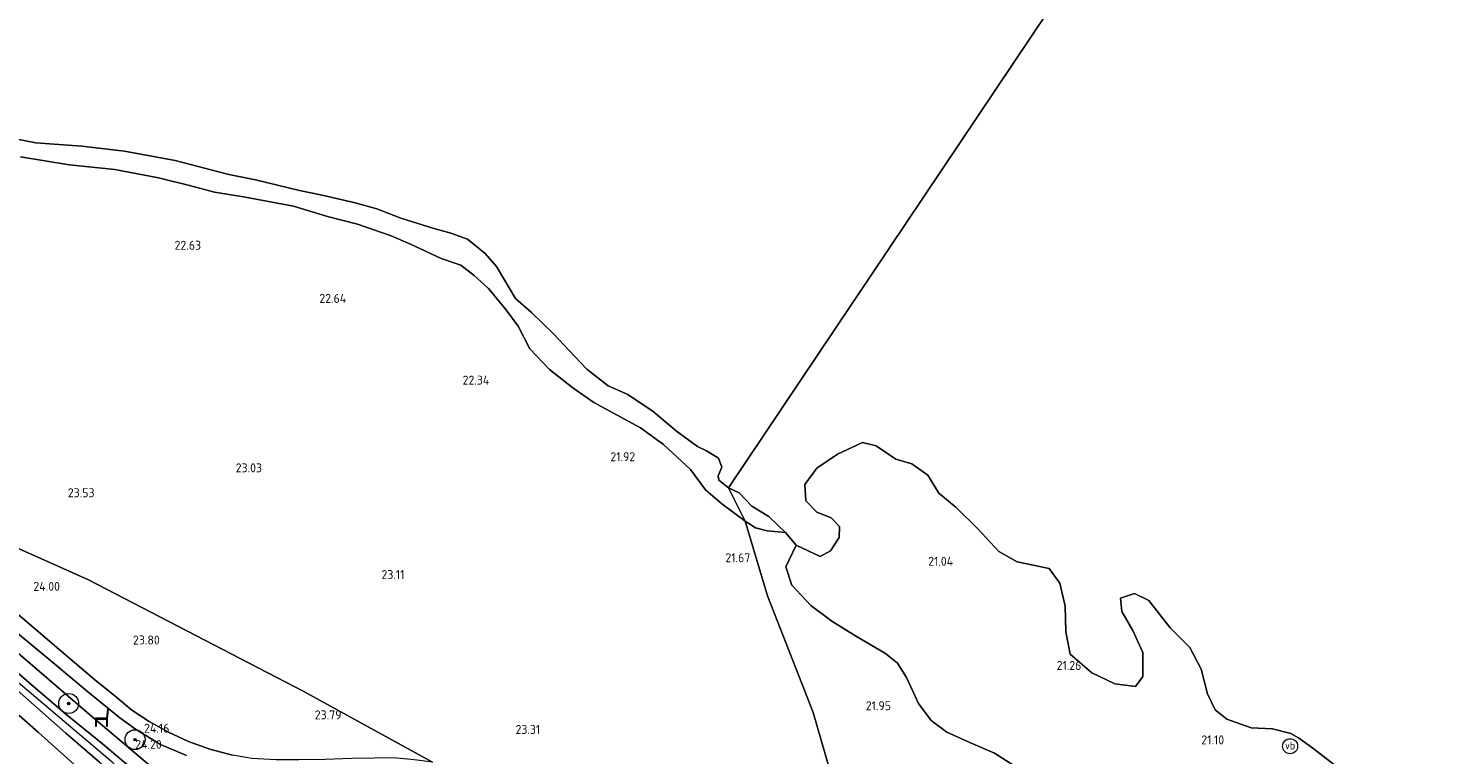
# Model space of a CAD drawing. Header units: metres. Extents: x 185049 to 189876, y 349292 to 352302.
# Tile 96 of 256: x 187055 to 187338, y 351153 to 351298. Entities that reach past the tile are written whole.
import ezdxf
from ezdxf.enums import TextEntityAlignment as Align

# ---------------------------------------------------------------- set-up
doc = ezdxf.new("R2010")
doc.units = ezdxf.units.M
for name, color, linetype, lineweight in [('B-WE-GR-BOOM-S', 90, 'Continuous', 25), ('B-WE-GR-GRAS-GV', 60, 'Continuous', 13), ('B-WE-GW-OPHOGING_KRUIN-G', 90, 'Continuous', 18), ('B-WE-GW-TALUD_KRUIN-G', 90, 'Continuous', 18), ('B-WE-GW-TALUD_TEEN-G', 90, 'Continuous', 18), ('B-WE-IE-MEUBILAIR_WEGMEUBILAIR-S', 7, 'Continuous', 25), ('B-WE-OB-BEKLEDING_STEEN-GV', 30, 'Continuous', 18), ('B-WE-OG-TERREIN_GROEN-GV', 7, 'Continuous', 18), ('B-WE-OG-WATER_POEL-GV', 7, 'Continuous', 18), ('B-WE-VH-ONVERHARD-GV', 252, 'Continuous', 18), ('X-XX-AL-HOOGTELABEL-S', 7, 'Continuous', 25)]:
    doc.layers.add(name, color=color, linetype=linetype, lineweight=lineweight)
doc.styles.add('NLCS-ISO', font='NLCS-ISO.ttf')
doc.styles.add('NLCS-ISO-ANNOTATIVE-T18', font='NLCS-ISO.ttf', dxfattribs={"height": 1.8})

# ---------------------------------------------------------------- blocks, each defined once
blk = doc.blocks.new('SAL-HOOGTELABEL-SO')
at = {"color": 0, "linetype": 'ByBlock', "lineweight": -2, "style": 'NLCS-ISO-ANNOTATIVE-T18'}
blk.add_attdef('HOOGTE', text='', height=1.8, dxfattribs=at).set_placement((2.79, 0), align=Align.RIGHT)
blk = doc.blocks.new('SIE-WEG_ZITBANK-SO')
at = {"color": 0, "linetype": 'ByBlock', "lineweight": 18}
blk.add_lwpolyline([(-0.91, -1.63), (-0.91, -0.2), (1.09, -0.2), (1.09, -1.63), (1.29, -1.63), (1.29, -0.21), (1.54, 1.78), (1.33, 1.78), (1.11, 0), (-1.11, 0), (-1.11, -1.63)], close=True, dxfattribs=at)
blk = doc.blocks.new('SGR-BOOM_01-SO')
at = {"linetype": 'ByBlock', "lineweight": 18}
h = blk.add_hatch(color=0, dxfattribs=at)
h.dxf.hatch_style = 1
edge = h.paths.add_edge_path()
edge.add_arc((0, 0), 0.25, 0, 360)
at = {"color": 0, "linetype": 'ByBlock', "lineweight": 18}
for radius in [2, 0.25]:
    blk.add_circle((0, 0), radius, dxfattribs=at)
blk = doc.blocks.new('SIE-WEG_PAAL_VERKEERSBORD-SO')
at = {"color": 0, "linetype": 'ByBlock', "lineweight": 18}
blk.add_circle((0, 0), 1.5, dxfattribs=at)
at = {"color": 0, "linetype": 'ByBlock', "lineweight": 18, "style": 'NLCS-ISO'}
blk.add_text('vb', height=1.5, dxfattribs=at).set_placement((0, 0.13), align=Align.MIDDLE_CENTER)

msp = doc.modelspace()

# ---------------------------------------------------------------- linework, layer by layer
at = {"layer": 'B-WE-GR-GRAS-GV'}
for points in [[(187051.942, 351177.556, 24.277), (187059.868, 351170.965, 24.25), (187067.155, 351164.85, 24.218), (187073.228, 351159.899, 24.227), (187076.397, 351157.643, 24.223), (187081.421, 351154.605, 24.241), (187086.589, 351152.373, 24.178)], [(187047.426, 351173.628, 25.686), (187055.019, 351167.007, 25.686), (187062.409, 351160.731, 25.678), (187069.807, 351154.697, 25.619), (187077.055, 351148.599, 25.628)], [(187077.055, 351148.599, 25.628), (187069.807, 351154.697, 25.619), (187062.409, 351160.731, 25.678), (187055.019, 351167.007, 25.686), (187047.426, 351173.628, 25.686)], [(187079.721, 351149.984, 24.214), (187067.216, 351160.6, 24.21), (187050.579, 351174.869, 24.277)], [(187050.579, 351174.869, 24.277), (187067.216, 351160.6, 24.21), (187079.721, 351149.984, 24.214)], [(187049.15, 351168.496, 25.713), (187062.415, 351156.861, 25.651), (187069.167, 351151.021, 25.615), (187076.856, 351144.09, 25.754), (187084.756, 351136.364, 25.713), (187090.508, 351130.649, 25.691), (187092.875, 351128.016, 25.789), (187095.087, 351126.333, 26.009), (187098.074, 351124.605, 26.241), (187096.44, 351122.618, 25.361), (187093.507, 351121.253, 24.183), (187090.696, 351123.324, 24.277), (187088.259, 351126.078, 24.277), (187085.016, 351131.244, 24.344), (187080.294, 351137.387, 24.559), (187073.68, 351144.205, 24.747), (187069.745, 351147.709, 24.729), (187067.908, 351148.953, 24.536), (187065.991, 351148.9, 24.218), (187056.976, 351156.982, 24.218), (187044.59, 351167.889, 24.25)], [(187069.167, 351151.021, 25.615), (187062.415, 351156.861, 25.651), (187049.15, 351168.496, 25.713)]]:
    msp.add_polyline3d(points, dxfattribs=at)
at = {"layer": 'B-WE-GW-OPHOGING_KRUIN-G'}
msp.add_polyline3d([(187219.257, 351087.987, 26.856), (187200.151, 351104.434, 26.977), (187182.626, 351116.73, 26.945), (187156.956, 351127.278, 27.021), (187137.178, 351134.157, 26.726), (187122.066, 351131.692, 26.39), (187105.333, 351126.682, 26.475), (187096.943, 351128.097, 26.175), (187088.602, 351135.016, 25.791), (187071.732, 351151.028, 25.723), (187050.773, 351168.787, 25.732), (187025.853, 351190.313, 25.737), (187001.538, 351210.907, 25.741), (186981.923, 351227.753, 25.755)], dxfattribs=at)
at = {"layer": 'B-WE-GW-TALUD_KRUIN-G'}
for points in [[(187053.353, 351272.286, 21.585), (187063.127, 351270.668, 21.657), (187072.243, 351269.707, 21.725), (187081.033, 351268.059, 21.932), (187087.218, 351266.522, 21.983), (187092.205, 351265.19, 22.092), (187098.022, 351264.294, 22.05), (187108.05, 351262.367, 22.042), (187114.81, 351260.353, 22.088), (187120.815, 351258.771, 22.109), (187127.557, 351256.474, 22.198), (187131.475, 351254.764, 22.236), (187137.587, 351251.902, 22.202), (187141.545, 351250.6, 22.139), (187144.2, 351248.51, 22.092), (187147.051, 351245.878, 22.016), (187150.538, 351241.682, 22.021), (187153.017, 351238.364, 22), (187155.373, 351233.792, 22.029), (187159.312, 351229.668, 22.012), (187163.955, 351226.026, 21.983), (187168.143, 351223.059, 21.923), (187177.477, 351217.967, 21.607), (187182.128, 351214.684, 21.493), (187187.552, 351209.623, 21.48), (187190.552, 351205.588, 21.459), (187193.809, 351202.808, 21.366), (187198.452, 351199.32, 21.29)], [(186987.886, 351225.05, 25.785), (187001.56, 351213.154, 25.664), (187011.326, 351204.677, 25.637), (187025.557, 351192.53, 25.61), (187037.864, 351182.297, 25.682), (187047.426, 351173.628, 25.686), (187055.019, 351167.007, 25.686), (187062.409, 351160.731, 25.678), (187069.807, 351154.697, 25.619), (187077.055, 351148.599, 25.628), (187083.138, 351143.122, 25.669), (187090.641, 351136.706, 25.758), (187092.153, 351135.936, 25.767), (187093.051, 351134.893, 25.767), (187094.641, 351132.622, 25.772), (187095.578, 351131.667, 25.879), (187098.558, 351130.337, 25.892), (187100.937, 351129.757, 26.116), (187103.117, 351129.739, 26.116)], [(187198.452, 351199.32, 21.29), (187200.547, 351197.964, 21.217), (187202.896, 351197.355, 21.097), (187206.539, 351197.037, 20.956)], [(187114.787, 351126.513, 26.492), (187109.819, 351124.79, 26.492), (187105.399, 351124.11, 26.492), (187102.126, 351123.842, 26.492), (187098.074, 351124.605, 26.241), (187095.087, 351126.333, 26.009), (187092.875, 351128.016, 25.789), (187090.508, 351130.649, 25.691), (187084.756, 351136.364, 25.713), (187076.856, 351144.09, 25.754), (187069.167, 351151.021, 25.615), (187062.415, 351156.861, 25.651), (187049.15, 351168.496, 25.713), (187036.9, 351178.96, 25.78), (187027.716, 351186.884, 25.695), (187016.129, 351195.998, 25.619)]]:
    msp.add_polyline3d(points, dxfattribs=at)
at = {"layer": 'B-WE-GW-TALUD_TEEN-G'}
msp.add_polyline3d([(187103.117, 351129.739, 26.116), (187100.404, 351131.819, 25.387), (187099.341, 351132.484, 25.373), (187098.054, 351133.255, 25.239), (187096.277, 351135.174, 25.176), (187094.768, 351137.589, 24.948), (187093.246, 351139.358, 24.729), (187091.604, 351140.41, 24.536), (187089.573, 351141.546, 24.362), (187087.086, 351143.472, 24.371), (187085.706, 351144.652, 24.38), (187079.721, 351149.984, 24.214), (187067.216, 351160.6, 24.21), (187050.579, 351174.869, 24.277), (187038.1, 351185.777, 24.317), (187024.975, 351196.876, 24.321), (186999.072, 351219.278, 24.295)], dxfattribs=at)
at = {"layer": 'B-WE-OB-BEKLEDING_STEEN-GV'}
msp.add_polyline3d([(187044.59, 351167.889, 24.25), (187056.976, 351156.982, 24.218), (187065.991, 351148.9, 24.218), (187067.908, 351148.953, 24.536), (187069.745, 351147.709, 24.729), (187073.68, 351144.205, 24.747), (187080.294, 351137.387, 24.559), (187085.016, 351131.244, 24.344), (187088.259, 351126.078, 24.277), (187090.696, 351123.324, 24.277), (187093.507, 351121.253, 24.183), (187090.437, 351114.737, 22.37), (187086.864, 351116.345, 22.133), (187083.532, 351117.622, 21.784), (187082.405, 351117.486, 21.26), (187081.186, 351116.42, 21.26), (187080.701, 351114.964, 20.947), (187076.492, 351120.095, 20.947), (187071.384, 351126.841, 20.947), (187065.728, 351133.497, 20.947), (187059.435, 351140.084, 20.947), (187050.9, 351148.094, 20.942)], dxfattribs=at)
at = {"layer": 'B-WE-OG-TERREIN_GROEN-GV'}
for points in [[(187048.472, 351276.635, 20.956), (187056.406, 351275.076, 20.956), (187065.62, 351274.418, 20.956), (187074.208, 351273.388, 20.956), (187084.309, 351271.556, 20.956), (187095.052, 351268.751, 20.956), (187100.446, 351267.662, 20.956), (187109.217, 351265.504, 20.956), (187113.75, 351264.597, 20.956), (187120.39, 351263.043, 20.956), (187124.693, 351261.882, 20.956), (187129.504, 351259.993, 20.956), (187135.941, 351257.99, 20.956), (187139.521, 351257.016, 20.956), (187142.886, 351255.778, 20.956), (187146.379, 351252.91, 20.956), (187148.683, 351250.278, 20.956), (187152.474, 351243.91, 20.956), (187155.679, 351241.097, 20.956), (187160.115, 351236.843, 20.956), (187163.253, 351233.46, 20.956), (187166.735, 351229.75, 20.956), (187171.04, 351226.385, 20.956), (187174.947, 351224.706, 20.956), (187180.077, 351221.251, 20.956), (187184.739, 351217.33, 20.956), (187188.913, 351214.268, 20.956), (187190.754, 351213.37, 20.956), (187193.124, 351211.903, 20.956), (187193.806, 351210.091, 20.956), (187193.067, 351208.379, 20.956), (187193.194, 351207.485, 20.956), (187195.106, 351205.954, 20.956), (187198.452, 351199.32, 21.29), (187193.809, 351202.808, 21.366), (187190.552, 351205.588, 21.459), (187187.552, 351209.623, 21.48), (187182.128, 351214.684, 21.493), (187177.477, 351217.967, 21.607), (187168.143, 351223.059, 21.923), (187163.955, 351226.026, 21.983), (187159.312, 351229.668, 22.012), (187155.373, 351233.792, 22.029), (187153.017, 351238.364, 22), (187150.538, 351241.682, 22.021), (187147.051, 351245.878, 22.016), (187144.2, 351248.51, 22.092), (187141.545, 351250.6, 22.139), (187137.587, 351251.902, 22.202), (187131.475, 351254.764, 22.236), (187127.557, 351256.474, 22.198), (187120.815, 351258.771, 22.109), (187114.81, 351260.353, 22.088), (187108.05, 351262.367, 22.042), (187098.022, 351264.294, 22.05), (187092.205, 351265.19, 22.092), (187087.218, 351266.522, 21.983), (187081.033, 351268.059, 21.932), (187072.243, 351269.707, 21.725), (187063.127, 351270.668, 21.657), (187053.353, 351272.286, 21.585)], [(187053.353, 351272.286, 21.585), (187063.127, 351270.668, 21.657), (187072.243, 351269.707, 21.725), (187081.033, 351268.059, 21.932), (187087.218, 351266.522, 21.983), (187092.205, 351265.19, 22.092), (187098.022, 351264.294, 22.05), (187108.05, 351262.367, 22.042), (187114.81, 351260.353, 22.088), (187120.815, 351258.771, 22.109), (187127.557, 351256.474, 22.198), (187131.475, 351254.764, 22.236), (187137.587, 351251.902, 22.202), (187141.545, 351250.6, 22.139), (187144.2, 351248.51, 22.092), (187147.051, 351245.878, 22.016), (187150.538, 351241.682, 22.021), (187153.017, 351238.364, 22), (187155.373, 351233.792, 22.029), (187159.312, 351229.668, 22.012), (187163.955, 351226.026, 21.983), (187168.143, 351223.059, 21.923), (187177.477, 351217.967, 21.607), (187182.128, 351214.684, 21.493), (187187.552, 351209.623, 21.48), (187190.552, 351205.588, 21.459), (187193.809, 351202.808, 21.366), (187198.452, 351199.32, 21.29), (187202.925, 351184.345, 21.657), (187208.611, 351169.861, 21.966), (187212.105, 351160.959, 22.211), (187219.493, 351135.338, 22.705)], [(187252.251, 351150.398, 21.65), (187248.408, 351152.836, 21.601), (187243.587, 351154.911, 21.676), (187238.862, 351157.065, 21.784), (187235.695, 351159.381, 21.836), (187233.145, 351162.8, 21.713), (187230.746, 351168.014, 21.635), (187228.947, 351170.885, 21.586), (187226.582, 351172.808, 21.583), (187220.731, 351176.193, 21.624), (187215.844, 351179.267, 21.616), (187211.63, 351182.421, 21.586), (187207.805, 351186.482, 21.463), (187206.628, 351190.161, 21.426), (187208.695, 351194.523, 20.956), (187213.511, 351192.197, 20.956), (187215.56, 351193.358, 20.956), (187217.309, 351196.025, 20.956), (187217.343, 351198.222, 20.956), (187215.662, 351199.963, 20.956), (187212.805, 351201.1, 20.956), (187210.607, 351203.376, 20.956), (187210.381, 351206.654, 20.956), (187212.787, 351209.903, 20.956), (187216.954, 351212.734, 20.956), (187221.95, 351215.078, 20.956), (187224.699, 351214.398, 20.956), (187228.653, 351211.733, 20.956), (187231.857, 351210.818, 20.956), (187235.029, 351208.506, 20.956), (187237.256, 351204.922, 20.956), (187240.695, 351202.037, 20.956), (187245.034, 351197.797, 20.956), (187249.287, 351193.247, 20.956), (187252.903, 351191.139, 20.956), (187259.336, 351189.845, 20.956), (187261.463, 351186.865, 20.956), (187262.523, 351182.296, 20.956), (187262.657, 351177.137, 20.956), (187263.56, 351172.658, 20.956), (187267.869, 351168.914, 20.956), (187272.489, 351166.753, 20.956), (187276.623, 351166.211, 20.956), (187278.08, 351168.183, 20.956), (187278.066, 351172.983, 20.956), (187276.097, 351177.418, 20.956), (187273.913, 351181.236, 20.956), (187273.601, 351183.888, 20.956), (187276.452, 351184.846, 20.956), (187279.28, 351183.421, 20.956), (187283.596, 351177.947, 20.956), (187287.5, 351174.016, 20.956), (187289.796, 351169.686, 20.956), (187291.069, 351164.75, 20.956), (187292.598, 351161.533, 20.956), (187294.901, 351159.677, 20.956), (187299.803, 351157.916, 20.956), (187304.028, 351157.694, 20.956), (187307.732, 351156.784, 20.956), (187309.288, 351155.927, 20.956), (187312.123, 351153.853, 20.956), (187317.758, 351149.495, 20.956)], [(187135.894, 351151.044, 23.798), (187109.996, 351165.278, 23.618), (187066.977, 351187.542, 23.618), (187021.532, 351207.833, 24.138)], [(187219.493, 351135.338, 22.705), (187212.105, 351160.959, 22.211), (187208.611, 351169.861, 21.966), (187202.925, 351184.345, 21.657), (187198.452, 351199.32, 21.29), (187200.547, 351197.964, 21.217), (187202.896, 351197.355, 21.097), (187206.539, 351197.037, 20.956), (187208.695, 351194.523, 20.956), (187206.628, 351190.161, 21.426), (187207.805, 351186.482, 21.463), (187211.63, 351182.421, 21.586), (187215.844, 351179.267, 21.616), (187220.731, 351176.193, 21.624), (187226.582, 351172.808, 21.583), (187228.947, 351170.885, 21.586), (187230.746, 351168.014, 21.635), (187233.145, 351162.8, 21.713), (187235.695, 351159.381, 21.836), (187238.862, 351157.065, 21.784), (187243.587, 351154.911, 21.676), (187248.408, 351152.836, 21.601), (187252.251, 351150.398, 21.65)]]:
    msp.add_polyline3d(points, dxfattribs=at)
for points in [[(187109.996, 351165.278, 23.618), (187135.894, 351151.044, 23.798), (187132.166, 351151.506, 23.798), (187128.072, 351151.912, 23.874), (187124.263, 351151.816, 23.883), (187119.71, 351151.778, 23.901), (187114.405, 351151.55, 23.945), (187109.107, 351151.499, 23.968), (187104.485, 351151.516, 23.99), (187099.692, 351151.762, 24.039), (187095.827, 351152.414, 24.062), (187091.303, 351153.662, 24.057), (187086.993, 351155.159, 24.03), (187082.984, 351157.015, 24.044), (187079.159, 351159.189, 24.057), (187075.674, 351161.447, 24.12), (187072.679, 351163.976, 24.116), (187068.165, 351167.588, 24.124), (187061.5, 351173.245, 24.129), (187048.248, 351184.529, 24.165), (187036.252, 351194.868, 24.151), (187021.532, 351207.833, 24.138), (187066.977, 351187.542, 23.618)], [(187203.19, 351200.242, 20.956), (187206.539, 351197.037, 20.956), (187202.896, 351197.355, 21.097), (187200.547, 351197.964, 21.217), (187198.452, 351199.32, 21.29), (187195.106, 351205.954, 20.956), (187197.242, 351204.947, 20.956), (187198.48, 351203.702, 20.956), (187199.828, 351202.338, 20.956)]]:
    msp.add_polyline3d(points, close=True, dxfattribs=at)
at = {"layer": 'B-WE-OG-WATER_POEL-GV'}
for points in [[(187337.546, 351418.423, 20.956), (187195.106, 351205.954, 20.956), (187193.194, 351207.485, 20.956), (187193.067, 351208.379, 20.956), (187193.806, 351210.091, 20.956), (187193.124, 351211.903, 20.956), (187190.754, 351213.37, 20.956), (187188.913, 351214.268, 20.956), (187184.739, 351217.33, 20.956), (187180.077, 351221.251, 20.956), (187174.947, 351224.706, 20.956), (187171.04, 351226.385, 20.956), (187166.735, 351229.75, 20.956), (187163.253, 351233.46, 20.956), (187160.115, 351236.843, 20.956), (187155.679, 351241.097, 20.956), (187152.474, 351243.91, 20.956), (187148.683, 351250.278, 20.956), (187146.379, 351252.91, 20.956), (187142.886, 351255.778, 20.956), (187139.521, 351257.016, 20.956), (187135.941, 351257.99, 20.956), (187129.504, 351259.993, 20.956), (187124.693, 351261.882, 20.956), (187120.39, 351263.043, 20.956), (187113.75, 351264.597, 20.956), (187109.217, 351265.504, 20.956), (187100.446, 351267.662, 20.956), (187095.052, 351268.751, 20.956), (187084.309, 351271.556, 20.956), (187074.208, 351273.388, 20.956), (187065.62, 351274.418, 20.956), (187056.406, 351275.076, 20.956), (187048.472, 351276.635, 20.956)], [(187317.758, 351149.495, 20.956), (187312.123, 351153.853, 20.956), (187309.288, 351155.927, 20.956), (187307.732, 351156.784, 20.956), (187304.028, 351157.694, 20.956), (187299.803, 351157.916, 20.956), (187294.901, 351159.677, 20.956), (187292.598, 351161.533, 20.956), (187291.069, 351164.75, 20.956), (187289.796, 351169.686, 20.956), (187287.5, 351174.016, 20.956), (187283.596, 351177.947, 20.956), (187279.28, 351183.421, 20.956), (187276.452, 351184.846, 20.956), (187273.601, 351183.888, 20.956), (187273.913, 351181.236, 20.956), (187276.097, 351177.418, 20.956), (187278.066, 351172.983, 20.956), (187278.08, 351168.183, 20.956), (187276.623, 351166.211, 20.956), (187272.489, 351166.753, 20.956), (187267.869, 351168.914, 20.956), (187263.56, 351172.658, 20.956), (187262.657, 351177.137, 20.956), (187262.523, 351182.296, 20.956), (187261.463, 351186.865, 20.956), (187259.336, 351189.845, 20.956), (187252.903, 351191.139, 20.956), (187249.287, 351193.247, 20.956), (187245.034, 351197.797, 20.956), (187240.695, 351202.037, 20.956), (187237.256, 351204.922, 20.956), (187235.029, 351208.506, 20.956), (187231.857, 351210.818, 20.956), (187228.653, 351211.733, 20.956), (187224.699, 351214.398, 20.956), (187221.95, 351215.078, 20.956), (187216.954, 351212.734, 20.956), (187212.787, 351209.903, 20.956), (187210.381, 351206.654, 20.956), (187210.607, 351203.376, 20.956), (187212.805, 351201.1, 20.956), (187215.662, 351199.963, 20.956), (187217.343, 351198.222, 20.956), (187217.309, 351196.025, 20.956), (187215.56, 351193.358, 20.956), (187213.511, 351192.197, 20.956), (187208.695, 351194.523, 20.956), (187206.539, 351197.037, 20.956), (187203.19, 351200.242, 20.956), (187199.828, 351202.338, 20.956), (187198.48, 351203.702, 20.956), (187197.242, 351204.947, 20.956), (187195.106, 351205.954, 20.956), (187337.546, 351418.423, 20.956)]]:
    msp.add_polyline3d(points, dxfattribs=at)
at = {"layer": 'B-WE-VH-ONVERHARD-GV'}
for points in [[(187048.248, 351184.529, 24.165), (187061.5, 351173.245, 24.129), (187068.165, 351167.588, 24.124), (187072.679, 351163.976, 24.116), (187075.674, 351161.447, 24.12), (187079.159, 351159.189, 24.057), (187082.984, 351157.015, 24.044), (187086.993, 351155.159, 24.03), (187091.303, 351153.662, 24.057), (187095.827, 351152.414, 24.062)], [(187086.589, 351152.373, 24.178), (187081.421, 351154.605, 24.241), (187076.397, 351157.643, 24.223), (187073.228, 351159.899, 24.227), (187067.155, 351164.85, 24.218), (187059.868, 351170.965, 24.25), (187051.942, 351177.556, 24.277)]]:
    msp.add_polyline3d(points, dxfattribs=at)

# ---------------------------------------------------------------- block references
at = {"layer": 'B-WE-GR-BOOM-S'}
for p in [(187063.012, 351162.792, 24.68), (187076.306, 351155.545, 24.228)]:
    msp.add_blockref('SGR-BOOM_01-SO', p, dxfattribs=at)
at = {"layer": 'B-WE-IE-MEUBILAIR_WEGMEUBILAIR-S'}
for name, p in [('SIE-WEG_ZITBANK-SO', (187069.47, 351159.846, 24.196)), ('SIE-WEG_PAAL_VERKEERSBORD-SO', (187307.583, 351154.231, 21.124))]:
    msp.add_blockref(name, p, dxfattribs=at)
at = {"layer": 'X-XX-AL-HOOGTELABEL-S'}
for p, values in [((187086.732, 351253.665, 22.625), {'HOOGTE': '22.63'}), ((187115.798, 351243.018, 22.642), {'HOOGTE': '22.64'}), ((187144.446, 351226.649, 22.342), {'HOOGTE': '22.34'}), ((187173.66, 351211.314, 21.919), {'HOOGTE': '21.92'}), ((187098.941, 351209.086, 23.026), {'HOOGTE': '23.03'}), ((187065.4, 351204.095, 23.529), {'HOOGTE': '23.53'}), ((187196.701, 351191.08, 21.666), {'HOOGTE': '21.67'}), ((187237.325, 351190.373, 21.044), {'HOOGTE': '21.04'}), ((187127.464, 351187.711, 23.107), {'HOOGTE': '23.11'}), ((187058.483, 351185.347, 24), {'HOOGTE': '24.00'}), ((187078.464, 351174.601, 23.803), {'HOOGTE': '23.80'}), ((187262.992, 351169.504, 21.257), {'HOOGTE': '21.26'}), ((187114.854, 351159.612, 23.79), {'HOOGTE': '23.79'}), ((187224.88, 351161.44, 21.951), {'HOOGTE': '21.95'}), ((187080.393, 351156.938, 24.157), {'HOOGTE': '24.16'}), ((187154.649, 351156.682, 23.314), {'HOOGTE': '23.31'}), ((187078.863, 351153.709, 24.197), {'HOOGTE': '24.20'}), ((187291.582, 351154.596, 21.097), {'HOOGTE': '21.10'})]:
    msp.add_blockref('SAL-HOOGTELABEL-SO', p, dxfattribs=at).add_auto_attribs(values)

doc.saveas('drawing.dxf')
